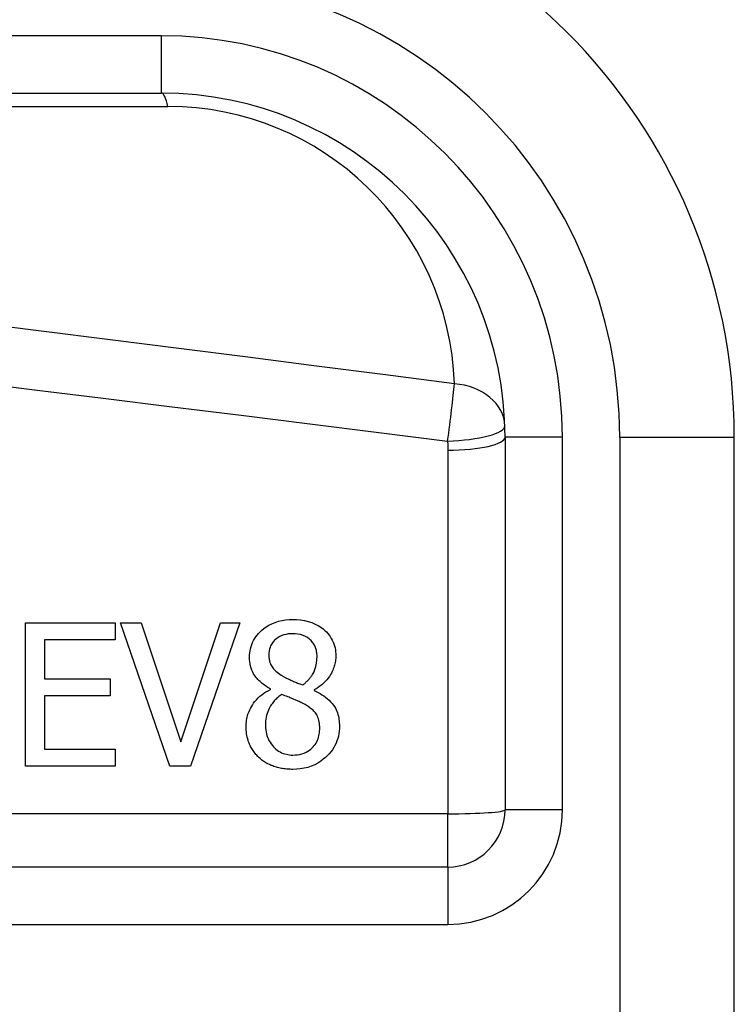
# Model space of a CAD drawing. Header units: inches. Extents: x 4 to 134, y 7 to 73.
# Tile 28 of 104: x 27.309 to 27.555, y 20.013 to 20.351. Entities that reach past the tile are written whole.
import ezdxf

# ---------------------------------------------------------------- set-up
doc = ezdxf.new("R2010")
doc.units = ezdxf.units.IN
doc.header["$MEASUREMENT"] = 0
doc.layers.add('Visible Edges(ANSI)', color=7, linetype='Continuous', lineweight=25)
doc.layers.add('Visible Tangent Edges(ANSI)', color=7, linetype='Continuous', lineweight=25)

msp = doc.modelspace()

# ---------------------------------------------------------------- linework, layer by layer
at = {"layer": 'Visible Edges(ANSI)'}
for p, q in [((26.70898524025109, 20.32554261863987), (27.35804931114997, 20.32554261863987)), ((27.47615954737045, 20.20743238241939), (27.47615954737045, 20.07946781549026)), ((27.55489970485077, 19.83341663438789), (27.55489970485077, 20.20743238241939)), ((27.31138927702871, 20.14367212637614), (27.34217704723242, 20.14367212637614)), ((27.3113892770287, 20.09445952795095), (27.31138927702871, 20.14367212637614)), ((27.34217704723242, 20.14367212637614), (27.34217704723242, 20.13784955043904)), ((27.34409134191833, 20.14367212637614), (27.35111032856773, 20.14367212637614)), ((27.36104055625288, 20.09445952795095), (27.34409134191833, 20.14367212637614)), ((27.35111032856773, 20.14367212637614), (27.36474946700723, 20.10279455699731)), ((27.36474946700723, 20.10279455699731), (27.37838860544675, 20.14367212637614)), ((27.38504865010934, 20.14367212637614), (27.36809943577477, 20.09445952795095)), ((27.37838860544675, 20.14367212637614), (27.38504865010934, 20.14367212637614)), ((27.31792969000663, 20.13784955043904), (27.31792969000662, 20.12436993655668)), ((27.34217704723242, 20.13784955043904), (27.31792969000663, 20.13784955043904)), ((27.31792969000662, 20.12436993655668), (27.34054195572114, 20.12436993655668)), ((27.34054195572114, 20.12436993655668), (27.34054195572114, 20.11854740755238)), ((27.39553723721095, 20.12074081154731), (27.39553723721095, 20.12094022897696)), ((27.41053231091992, 20.12066107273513), (27.41053231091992, 20.12046165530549)), ((27.34054195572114, 20.11854740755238), (27.31792969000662, 20.11854740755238)), ((27.31792969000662, 20.11854740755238), (27.31792969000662, 20.10028210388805)), ((27.31792969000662, 20.10028210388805), (27.34217704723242, 20.10028210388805)), ((27.34217704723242, 20.10028210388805), (27.34217704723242, 20.09445952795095)), ((27.34217704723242, 20.09445952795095), (27.3113892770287, 20.09445952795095)), ((27.36809943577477, 20.09445952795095), (27.36104055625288, 20.09445952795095)), ((27.45647450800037, 20.05978277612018), (26.80449396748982, 20.05978277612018))]:
    msp.add_line(p, q, dxfattribs=at)
at = {"layer": 'Visible Edges(ANSI)', "flags": 128}
for points in [[(27.38839861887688, 20.13182760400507), (27.38841804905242, 20.13257416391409), (27.38847741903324, 20.13331391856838), (27.38857837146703, 20.13404602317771), (27.38872264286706, 20.13476967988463), (27.38891182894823, 20.13548399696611), (27.38914757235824, 20.1361882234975), (27.38943109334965, 20.13688043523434), (27.38975807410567, 20.13754908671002), (27.39012602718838, 20.13819164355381), (27.39053359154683, 20.13880866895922), (27.39097940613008, 20.13940072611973), (27.39146206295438, 20.13996828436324), (27.39198268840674, 20.14051458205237), (27.39258469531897, 20.14108054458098), (27.39328835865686, 20.14166560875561), (27.3940990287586, 20.14225100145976), (27.39502186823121, 20.14281780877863), (27.39606222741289, 20.14334730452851), (27.39719673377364, 20.14381020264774), (27.39836479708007, 20.14417796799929), (27.399561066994, 20.14445473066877), (27.40077704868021, 20.14464485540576), (27.40200312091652, 20.14475392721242), (27.40323416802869, 20.14478879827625)], [(27.40323416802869, 20.14478879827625), (27.40456597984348, 20.14475270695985), (27.40589314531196, 20.14463851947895), (27.40720763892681, 20.1444375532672), (27.40850143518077, 20.14414103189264), (27.40976646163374, 20.14374013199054), (27.41096207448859, 20.14324198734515), (27.41200262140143, 20.14269615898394), (27.41289378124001, 20.14212845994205), (27.41364606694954, 20.14156268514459), (27.41427008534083, 20.14102281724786), (27.41478709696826, 20.14052068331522), (27.41526182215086, 20.14000489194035), (27.41570266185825, 20.13946582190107), (27.4161086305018, 20.13890300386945), (27.41647864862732, 20.1383159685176), (27.41681177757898, 20.13770434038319), (27.41710689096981, 20.1370675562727), (27.41736079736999, 20.13641171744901), (27.41757199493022, 20.13574278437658), (27.41774165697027, 20.1350613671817), (27.41787090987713, 20.13436924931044), (27.41796064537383, 20.13367164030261), (27.41801292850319, 20.1329702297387), (27.4180298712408, 20.13226628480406)], [(27.40319432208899, 20.1399233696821), (27.40243091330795, 20.13990013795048), (27.4016729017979, 20.13982715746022), (27.40092422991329, 20.13969954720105), (27.4001886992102, 20.1395123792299), (27.3994702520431, 20.1392606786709), (27.39880840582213, 20.13895861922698), (27.39823512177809, 20.1386329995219), (27.39774626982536, 20.13829926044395), (27.39733786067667, 20.13797298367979), (27.3970058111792, 20.13766956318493), (27.39672444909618, 20.13737937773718), (27.39646406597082, 20.13707539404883), (27.39622475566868, 20.13675733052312), (27.39600656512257, 20.13642514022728), (27.39580972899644, 20.13607872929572), (27.39563438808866, 20.13571795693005), (27.3954812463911, 20.13534437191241), (27.39535189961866, 20.13496370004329), (27.39524554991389, 20.13457716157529), (27.39516097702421, 20.13418560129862), (27.39509710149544, 20.13378986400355), (27.39505284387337, 20.13339065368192), (27.39502712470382, 20.13298890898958), (27.39501877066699, 20.13258533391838)], [(27.41156919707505, 20.13218654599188), (27.41156117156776, 20.13258157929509), (27.4115365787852, 20.13297417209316), (27.41149476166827, 20.13336390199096), (27.41143496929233, 20.13375034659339), (27.4113565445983, 20.13413317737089), (27.4112588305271, 20.13451192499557), (27.41114102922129, 20.13488616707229), (27.41100248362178, 20.13525557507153), (27.41084361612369, 20.13561747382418), (27.4106662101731, 20.13596759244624), (27.41047073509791, 20.13630602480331), (27.41025751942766, 20.13663295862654), (27.41002693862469, 20.13694853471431), (27.40977932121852, 20.137252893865), (27.40951513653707, 20.13754627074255), (27.40921828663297, 20.13784396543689), (27.40881222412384, 20.13819995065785), (27.40827841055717, 20.13859024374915), (27.40760670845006, 20.13898175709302), (27.40679355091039, 20.13933900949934), (27.40592083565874, 20.13960971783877), (27.40502371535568, 20.13979064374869), (27.40411167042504, 20.13989183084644), (27.40319432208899, 20.1399233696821)], [(27.39501877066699, 20.13258533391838), (27.39502224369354, 20.13232312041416), (27.39503289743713, 20.13206142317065), (27.39505101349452, 20.13180052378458), (27.39507687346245, 20.13154060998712), (27.39511085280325, 20.13128196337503), (27.39515328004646, 20.13102477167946), (27.39520438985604, 20.13076926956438), (27.39526455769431, 20.13051573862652), (27.39533406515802, 20.13026441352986), (27.3954132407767, 20.13001548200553), (27.39550241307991, 20.12976917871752), (27.39560369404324, 20.12952156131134), (27.39573238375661, 20.12924456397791), (27.39589669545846, 20.12893574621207), (27.39610277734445, 20.12859811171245), (27.39635682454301, 20.12823489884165), (27.3966648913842, 20.12784920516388), (27.39703176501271, 20.12744558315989), (27.39743454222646, 20.1270536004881), (27.39786050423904, 20.12668325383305), (27.39830608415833, 20.1263340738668), (27.3987677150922, 20.12600530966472), (27.39924173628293, 20.12569644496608), (27.39972467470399, 20.12540682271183)], [(27.4066639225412, 20.12233605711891), (27.40689018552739, 20.12251135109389), (27.40711522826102, 20.12269091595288), (27.40733858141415, 20.12287470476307), (27.40755982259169, 20.12306267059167), (27.40777848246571, 20.12325486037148), (27.4079941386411, 20.12345118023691), (27.40820627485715, 20.12365167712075), (27.40841451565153, 20.12385625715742), (27.40861839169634, 20.12406501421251), (27.40881748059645, 20.12427780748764), (27.40901126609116, 20.12449473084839), (27.40919937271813, 20.12471569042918), (27.40938128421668, 20.12494068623), (27.40955662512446, 20.12516971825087), (27.40972487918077, 20.12540273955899), (27.40988567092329, 20.12563975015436), (27.41003951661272, 20.12588248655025), (27.41025470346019, 20.12625823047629), (27.41054155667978, 20.12684498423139), (27.41085689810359, 20.12764171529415), (27.41115764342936, 20.12864725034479), (27.41139291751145, 20.12980991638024), (27.4115270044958, 20.13099473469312), (27.41156919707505, 20.13218654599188)], [(27.4180298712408, 20.13226628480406), (27.4180208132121, 20.13181394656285), (27.41799387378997, 20.13136475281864), (27.41794933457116, 20.13091870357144), (27.41788743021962, 20.13047575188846), (27.41780853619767, 20.13003594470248), (27.41771288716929, 20.12959928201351), (27.4176007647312, 20.12916576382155), (27.41747245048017, 20.1287353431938), (27.41732827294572, 20.12830806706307), (27.4171685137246, 20.12788393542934), (27.41698406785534, 20.1274396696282), (27.41676005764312, 20.1269484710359), (27.41649296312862, 20.12641845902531), (27.4161792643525, 20.12585808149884), (27.41581544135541, 20.12527569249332), (27.41539797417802, 20.12467964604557), (27.41492343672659, 20.12407839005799), (27.41439056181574, 20.1234825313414), (27.41381981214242, 20.12291990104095), (27.41321813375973, 20.12239575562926), (27.41258698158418, 20.12190892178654), (27.41192795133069, 20.1214582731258), (27.41124254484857, 20.12104268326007), (27.41053231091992, 20.12066107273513)], [(27.39553723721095, 20.12094022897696), (27.39512380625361, 20.12118601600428), (27.39471225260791, 20.12144118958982), (27.39430379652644, 20.12170593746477), (27.39389965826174, 20.1219803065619), (27.39350101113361, 20.12226443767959), (27.39310907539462, 20.12255847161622), (27.39272507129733, 20.12286245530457), (27.39235021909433, 20.12317657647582), (27.39198569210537, 20.12350092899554), (27.39163271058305, 20.12383560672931), (27.39129249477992, 20.12418075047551), (27.39096621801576, 20.12453650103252), (27.39065510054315, 20.12490290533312), (27.3903580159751, 20.12528329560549), (27.39005750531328, 20.12570845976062), (27.3897568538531, 20.12619064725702), (27.38946493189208, 20.12673563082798), (27.38919051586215, 20.12734908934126), (27.38894247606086, 20.12803684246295), (27.38873611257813, 20.1287773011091), (27.38858250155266, 20.1295302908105), (27.38847770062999, 20.13029196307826), (27.38841772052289, 20.13105889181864), (27.38839861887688, 20.13182760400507)], [(27.39972467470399, 20.12540682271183), (27.39986387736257, 20.12532975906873), (27.40002391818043, 20.1252428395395), (27.40020367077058, 20.12514686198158), (27.4004021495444, 20.12504253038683), (27.40061822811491, 20.12493059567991), (27.4008508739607, 20.12481176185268), (27.40109905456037, 20.12468677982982), (27.40136169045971, 20.12455640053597), (27.40163774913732, 20.1244213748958), (27.40192610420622, 20.12428240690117), (27.40222572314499, 20.12414024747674), (27.40253557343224, 20.12399560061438), (27.40285452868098, 20.12384921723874), (27.40318160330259, 20.12370189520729), (27.40351571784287, 20.12355429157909), (27.40385579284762, 20.1234071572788), (27.40420074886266, 20.12326129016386), (27.40454960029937, 20.12311734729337), (27.40490122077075, 20.12297612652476), (27.40525453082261, 20.12283828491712), (27.40560854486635, 20.12270462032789), (27.40596213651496, 20.12257588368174), (27.40631427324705, 20.12245277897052), (27.4066639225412, 20.12233605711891)], [(27.38720220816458, 20.10805882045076), (27.38721197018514, 20.10859582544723), (27.38724144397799, 20.10912898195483), (27.38729086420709, 20.10965824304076), (27.38736041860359, 20.11018346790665), (27.38745034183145, 20.1107046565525), (27.38756086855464, 20.11122171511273), (27.38769218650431, 20.11173454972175), (27.38784453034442, 20.11224306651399), (27.38801813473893, 20.11274726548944), (27.38821323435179, 20.11324705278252), (27.38843574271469, 20.11375585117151), (27.38869776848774, 20.11429356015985), (27.38900358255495, 20.11485539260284), (27.38935745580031, 20.11543613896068), (27.38976351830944, 20.11603063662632), (27.39022599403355, 20.11663372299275), (27.39074896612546, 20.11724018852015), (27.39133614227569, 20.11784435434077), (27.39196734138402, 20.11842017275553), (27.39262928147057, 20.11895689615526), (27.39331956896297, 20.11945593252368), (27.39403590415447, 20.11991864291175), (27.39477589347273, 20.12034648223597), (27.39553723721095, 20.12074081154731)], [(27.39948541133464, 20.11906582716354), (27.39912923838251, 20.11882252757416), (27.39878217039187, 20.11856984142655), (27.39844434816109, 20.11830762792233), (27.39811600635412, 20.11803569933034), (27.39779742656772, 20.11775400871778), (27.39748874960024, 20.11746232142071), (27.39719025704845, 20.11716054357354), (27.39690213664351, 20.11684858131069), (27.39662457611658, 20.1165261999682), (27.39635790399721, 20.11619330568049), (27.39610221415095, 20.11584975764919), (27.39585755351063, 20.11549508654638), (27.39561232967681, 20.11511075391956), (27.39536391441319, 20.11468497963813), (27.39511751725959, 20.11421602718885), (27.39487834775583, 20.113702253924), (27.39465180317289, 20.11314192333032), (27.39444299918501, 20.11253339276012), (27.39425963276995, 20.11188370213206), (27.39411235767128, 20.11122434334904), (27.39400056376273, 20.11055907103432), (27.3939227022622, 20.10988887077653), (27.39387708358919, 20.10921468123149), (27.39386225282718, 20.10853734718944)], [(27.40670381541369, 20.11599501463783), (27.40654781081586, 20.11608254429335), (27.40638847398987, 20.11616875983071), (27.40622453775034, 20.11625427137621), (27.40605468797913, 20.11633978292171), (27.40587775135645, 20.11642595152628), (27.40569241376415, 20.11651343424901), (27.40549740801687, 20.11660288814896), (27.40529151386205, 20.11669497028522), (27.40507346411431, 20.11679033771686), (27.40484194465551, 20.11688969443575), (27.40459573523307, 20.11699365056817), (27.40433361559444, 20.1171028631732), (27.40405427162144, 20.11721803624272), (27.40375643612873, 20.11733977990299), (27.40343888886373, 20.11746879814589), (27.40310036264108, 20.1176057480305), (27.40273959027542, 20.11775128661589), (27.40235530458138, 20.11790607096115), (27.40194623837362, 20.11807075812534), (27.40151117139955, 20.11824600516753), (27.40104883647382, 20.11843246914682), (27.40055791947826, 20.11863080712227), (27.40003720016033, 20.11884172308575), (27.39948541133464, 20.11906582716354)], [(27.41053231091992, 20.12046165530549), (27.41122766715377, 20.12012721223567), (27.41191495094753, 20.11976986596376), (27.41259101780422, 20.11938867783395), (27.41325281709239, 20.1189827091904), (27.41389720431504, 20.1185510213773), (27.41452108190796, 20.1180927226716), (27.41512125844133, 20.1176068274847), (27.41569473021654, 20.11709249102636), (27.41623821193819, 20.11654877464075), (27.41673086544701, 20.115995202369), (27.41716152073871, 20.11544683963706), (27.41753557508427, 20.11490237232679), (27.41785851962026, 20.11436053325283), (27.41813570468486, 20.11382005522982), (27.41837262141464, 20.1132795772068), (27.41857499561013, 20.11273651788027), (27.41874822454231, 20.11218496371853), (27.41889390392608, 20.11162571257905), (27.41901334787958, 20.11105993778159), (27.41910805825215, 20.11048900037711), (27.41917930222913, 20.10991407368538), (27.41922848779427, 20.10933651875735), (27.4192569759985, 20.10875755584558), (27.41926617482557, 20.10817845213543)], [(27.41248645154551, 20.1075403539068), (27.4124769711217, 20.10807050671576), (27.4124466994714, 20.10860427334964), (27.41239296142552, 20.10913803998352), (27.41231308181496, 20.10966847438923), (27.41220443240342, 20.11019196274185), (27.41206424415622, 20.11070507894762), (27.41189035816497, 20.11120322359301), (27.41169187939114, 20.1116588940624), (27.4114754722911, 20.11206627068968), (27.41124395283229, 20.11243140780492), (27.41100013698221, 20.11276050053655), (27.4107468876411, 20.11305969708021), (27.41048490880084, 20.11333706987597), (27.4102052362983, 20.11360735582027), (27.40990782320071, 20.11387224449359), (27.40959431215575, 20.11413168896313), (27.40926639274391, 20.11438550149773), (27.40892566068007, 20.11463358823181), (27.40857371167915, 20.114875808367), (27.40821228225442, 20.11511206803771), (27.40784292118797, 20.11534227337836), (27.40746727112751, 20.11556623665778), (27.40708702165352, 20.1157838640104), (27.40670381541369, 20.11599501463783)], [(27.39386225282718, 20.10853734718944), (27.39388384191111, 20.10774990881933), (27.39395086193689, 20.10696805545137), (27.39406659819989, 20.10619418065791), (27.39423447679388, 20.10543053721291), (27.39445787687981, 20.10467947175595), (27.39473975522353, 20.10394408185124), (27.39506828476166, 20.10325534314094), (27.39542999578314, 20.10262663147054), (27.3958162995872, 20.10205592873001), (27.39621846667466, 20.10154116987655), (27.39662790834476, 20.1010804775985), (27.39704021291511, 20.10066812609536), (27.39747007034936, 20.10028628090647), (27.39792020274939, 20.09993367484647), (27.39839103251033, 20.09961143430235), (27.39888302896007, 20.09932059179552), (27.39939666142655, 20.09906222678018), (27.39993103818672, 20.09883788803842), (27.40047658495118, 20.09865147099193), (27.40103048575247, 20.09850227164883), (27.40159198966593, 20.09838888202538), (27.40216029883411, 20.09830970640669), (27.40273456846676, 20.09826333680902), (27.40331395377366, 20.09824817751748)], [(27.3914295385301, 20.09757023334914), (27.39113437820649, 20.09786281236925), (27.39084991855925, 20.09816271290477), (27.39057606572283, 20.09846988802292), (27.3903128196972, 20.0987843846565), (27.39006013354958, 20.09910615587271), (27.38981805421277, 20.09943515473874), (27.38958648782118, 20.09977142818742), (27.3893654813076, 20.10011488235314), (27.38915494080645, 20.1004655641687), (27.38895491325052, 20.10082342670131), (27.38876530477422, 20.10118846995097), (27.38858616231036, 20.10156069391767), (27.38841725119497, 20.10194042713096), (27.38825026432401, 20.10234832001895), (27.38808327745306, 20.10279563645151), (27.38792023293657, 20.10328176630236), (27.38776483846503, 20.1038062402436), (27.38762089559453, 20.10436840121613), (27.38749239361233, 20.10496731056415), (27.38738627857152, 20.10558081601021), (27.38730485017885, 20.10619699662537), (27.38724740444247, 20.10681552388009), (27.38721342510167, 20.10743621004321), (27.38720220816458, 20.10805882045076)], [(27.41926617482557, 20.10817845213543), (27.41924411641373, 20.10731404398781), (27.41917662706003, 20.10645709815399), (27.41906178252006, 20.10560864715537), (27.41889765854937, 20.10476962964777), (27.41868233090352, 20.10394103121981), (27.41841392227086, 20.10312388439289), (27.41809079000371, 20.1023199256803), (27.41771753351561, 20.10154215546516), (27.41729720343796, 20.10079432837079), (27.4168313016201, 20.10007588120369), (27.41632142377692, 20.09938625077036), (27.41576907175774, 20.09872473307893), (27.41517480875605, 20.09808996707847), (27.4145027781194, 20.09744703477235), (27.41373115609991, 20.09679227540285), (27.41285731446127, 20.09614474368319), (27.41187839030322, 20.09552344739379), (27.41079170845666, 20.09494748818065), (27.40960426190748, 20.09443934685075), (27.4083742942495, 20.09403028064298), (27.40711386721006, 20.09372043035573), (27.405830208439, 20.0935060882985), (27.40453542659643, 20.09338251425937), (27.40323416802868, 20.09334285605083)], [(27.40331395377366, 20.09824817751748), (27.40409552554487, 20.09827117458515), (27.40487198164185, 20.09834331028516), (27.4056395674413, 20.09846932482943), (27.40639457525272, 20.09865395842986), (27.40713325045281, 20.09890190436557), (27.4078321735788, 20.09920809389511), (27.40845572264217, 20.09955028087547), (27.40900788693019, 20.09991743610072), (27.40949321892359, 20.10029899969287), (27.40991645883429, 20.10068413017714), (27.41029126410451, 20.10107381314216), (27.41063546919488, 20.10148339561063), (27.41094954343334, 20.10191301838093), (27.41123376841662, 20.10236249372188), (27.41148833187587, 20.10283172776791), (27.41171346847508, 20.10332048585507), (27.41190800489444, 20.1038247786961), (27.41207133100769, 20.10433859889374), (27.41220499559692, 20.10486049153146), (27.41231068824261, 20.10538895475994), (27.41239005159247, 20.10592262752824), (27.41244472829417, 20.10646005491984), (27.41247631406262, 20.1069997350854), (27.41248645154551, 20.1075403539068)], [(27.40323416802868, 20.09334285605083), (27.40279431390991, 20.09334684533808), (27.40235506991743, 20.09335895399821), (27.40191652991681, 20.09337941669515), (27.40147892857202, 20.09340846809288), (27.40104240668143, 20.09344634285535), (27.40060715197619, 20.09349327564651), (27.40017335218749, 20.09354950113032), (27.39974110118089, 20.09361520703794), (27.39931058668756, 20.09369067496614), (27.39888204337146, 20.09377613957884), (27.39845556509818, 20.09387178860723), (27.39803138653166, 20.09397795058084), (27.39760960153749, 20.09409471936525), (27.39719039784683, 20.09422242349), (27.39677396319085, 20.09436129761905), (27.39635025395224, 20.09451528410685), (27.39585469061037, 20.09471174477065), (27.3952879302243, 20.09496020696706), (27.39466428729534, 20.09526559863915), (27.3939980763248, 20.09563275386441), (27.39331435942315, 20.09605941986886), (27.39265645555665, 20.09652504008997), (27.3920279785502, 20.09702844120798), (27.3914295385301, 20.09757023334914)]]:
    msp.add_lwpolyline(points, dxfattribs=at)
at = {"layer": 'Visible Edges(ANSI)'}
for centre, radius, start, end in [((27.35804931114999, 20.20743238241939), 0.1968503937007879, 0, 90), ((27.35804931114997, 20.20743238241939), 0.1181102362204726, 0, 90), ((27.45647450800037, 20.07946781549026), 0.019685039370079, 270, 0)]:
    msp.add_arc(centre, radius, start, end, dxfattribs=at)
at = {"layer": 'Visible Tangent Edges(ANSI)'}
for p, q in [((27.35804931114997, 20.34522765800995), (26.70898524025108, 20.34522765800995)), ((27.35804931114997, 20.34522765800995), (27.35804931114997, 20.32554261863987)), ((26.81123486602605, 20.32094776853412), (27.36037167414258, 20.32094776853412)), ((27.49584458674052, 20.20743238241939), (27.47615954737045, 20.20743238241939)), ((27.49584458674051, 20.07946781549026), (27.49584458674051, 20.20743238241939)), ((27.51552962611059, 20.20743238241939), (27.51552962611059, 19.83341663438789)), ((27.51552962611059, 20.20743238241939), (27.55489970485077, 20.20743238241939)), ((27.4564744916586, 20.20292960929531), (27.45647449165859, 20.07807707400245)), ((27.45647449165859, 20.07807707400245), (26.80449396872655, 20.07807707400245)), ((27.45647450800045, 20.05978277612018), (27.45647450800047, 20.07807706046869)), ((27.49584458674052, 20.07946781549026), (27.47615954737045, 20.07946781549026)), ((27.45647450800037, 20.05978277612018), (27.45647450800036, 20.0400977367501)), ((26.8044939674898, 20.0400977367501), (27.45647450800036, 20.0400977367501))]:
    msp.add_line(p, q, dxfattribs=at)
at = {"layer": 'Visible Tangent Edges(ANSI)', "flags": 128}
for points in [[(27.45874467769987, 20.22572791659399), (27.43509003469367, 20.22876437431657), (27.4114346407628, 20.23179200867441), (27.38777844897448, 20.23481096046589), (27.3641215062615, 20.23782113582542), (27.34046381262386, 20.24082267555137), (27.31680536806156, 20.24381548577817), (27.29314617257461, 20.24679970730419), (27.26948627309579, 20.24977524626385), (27.2458256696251, 20.25274224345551), (27.22216431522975, 20.2557006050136), (27.19850228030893, 20.25865047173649), (27.17483956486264, 20.26159174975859), (27.15117616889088, 20.2645245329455), (27.12751211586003, 20.26744886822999), (27.10384740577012, 20.2703646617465), (27.08018201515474, 20.27327200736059)], [(27.07785966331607, 20.25236771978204), (27.10152503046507, 20.24953720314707), (27.12518976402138, 20.24669819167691), (27.14885381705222, 20.24385073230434), (27.17251721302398, 20.24099477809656), (27.19617992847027, 20.2381302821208), (27.21984196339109, 20.23525729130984), (27.24350329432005, 20.23237575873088), (27.26716389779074, 20.22948563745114), (27.29082384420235, 20.22658692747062), (27.31448299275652, 20.22367962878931), (27.3381414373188, 20.22076369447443), (27.36179917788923, 20.21783912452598), (27.38545612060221, 20.21490587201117), (27.40911226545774, 20.2119638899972), (27.43276770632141, 20.20901322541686), (27.45642230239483, 20.20605383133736)], [(27.45642230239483, 20.20605383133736), (27.45642657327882, 20.20592378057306), (27.45643065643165, 20.20579368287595), (27.45643455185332, 20.20566358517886), (27.45643825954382, 20.20553348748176), (27.45644177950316, 20.20540338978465), (27.45644511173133, 20.20527324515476), (27.45644830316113, 20.20514314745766), (27.45645130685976, 20.20501300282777), (27.45645412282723, 20.20488285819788), (27.45645675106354, 20.2047526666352), (27.45645919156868, 20.2046225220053), (27.45646144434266, 20.20449233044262), (27.45646355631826, 20.20436213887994), (27.4564654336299, 20.20423194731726), (27.45646717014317, 20.20410175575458), (27.45646871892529, 20.2039715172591), (27.45647007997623, 20.20384132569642), (27.45647125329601, 20.20371108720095), (27.45647223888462, 20.20358084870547), (27.45647303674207, 20.20345061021), (27.45647369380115, 20.20332037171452), (27.45647416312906, 20.20319013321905), (27.45647439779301, 20.20305984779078), (27.4564744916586, 20.20292960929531)]]:
    msp.add_lwpolyline(points, dxfattribs=at)
at = {"layer": 'Visible Tangent Edges(ANSI)'}
for centre, radius, start, end in [((27.35804931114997, 20.20743238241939), 0.1574803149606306, 0, 90), ((27.35804931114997, 20.20743238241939), 0.1377952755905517, 0, 90), ((27.36037167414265, 20.22252257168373), 0.0984251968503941, 1.866251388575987, 90.00000000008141), ((27.45647450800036, 20.07946781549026), 0.0393700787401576, 270, 0)]:
    msp.add_arc(centre, radius, start, end, dxfattribs=at)
for centre, major_axis, ratio, start_param, end_param in [((27.35804931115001, 20.30585757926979), (-5e-16, 0.0196850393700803), 0.1837212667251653, 5.585889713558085, 6.283185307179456), ((27.45642230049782, 20.21063774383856), (-0.0025099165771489, -0.0195243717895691), 0.0305158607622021, 1.337730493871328, 2.458092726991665), ((27.45642230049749, 20.21063774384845), (0.0196745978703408, 0.0006410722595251), 0.7702353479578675, 0, 1.427427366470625), ((27.45642230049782, 20.21063774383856), (0.0196745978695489, 0.0006410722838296), 0.2327453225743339, 4.70480540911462, 6.283185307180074), ((27.45647450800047, 20.20743238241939), (0.0196850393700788, -1e-16), 0.2287415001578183, 4.712388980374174, 6.283185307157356), ((27.45647450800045, 20.07946781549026), (0.0196850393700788, 0), 0.0706503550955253, 4.712388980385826, 6.283185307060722)]:
    msp.add_ellipse(centre, major_axis=major_axis, ratio=ratio, start_param=start_param, end_param=end_param, dxfattribs=at)

doc.saveas('drawing.dxf')
